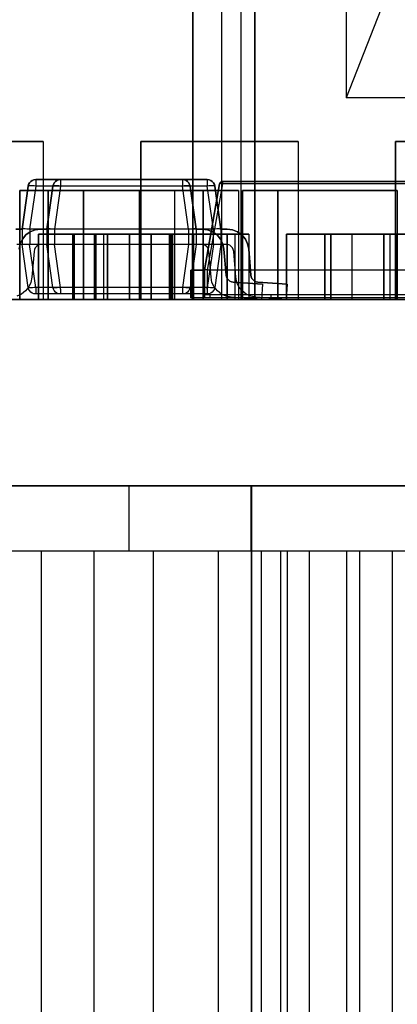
# Model space of a CAD drawing. Header units: inches. Extents: x 0 to 297, y -210 to 0.
# Tile 37 of 82: x 139.52 to 141.25, y -180.18 to -175.66. Entities that reach past the tile are written whole.
import ezdxf

# ---------------------------------------------------------------- set-up
doc = ezdxf.new("R2010")
doc.units = ezdxf.units.IN
doc.header["$MEASUREMENT"] = 0

msp = doc.modelspace()

# ---------------------------------------------------------------- linework, layer by layer
at = {"color": 18, "true_color": 0x000000}
for p, q in [((140.5972, -172.5401), (140.5972, -176.9401)), ((141.0172, -172.7401), (141.0172, -176.0151)), ((140.3122, -176.9401), (140.3122, -172.9401)), ((140.3122, -172.9401), (140.3122, -176.9401)), ((140.4437, -172.9401), (140.4437, -176.9401)), ((140.5327, -172.9401), (140.5327, -176.9401)), ((140.5972, -176.9401), (140.5972, -175.0301)), ((140.5972, -175.0301), (140.5972, -176.9401)), ((141.1922, -175.5651), (141.0172, -176.0151)), ((142.7172, -176.0151), (141.0172, -176.0151)), ((138.9005, -176.2151), (139.6245, -176.2151)), ((139.6245, -176.2151), (138.9005, -176.2151)), ((139.6245, -176.2151), (139.6245, -176.9401)), ((139.6245, -176.2151), (139.6245, -176.9401)), ((140.0721, -176.9401), (140.0721, -176.2151)), ((140.0721, -176.2151), (140.7961, -176.2151)), ((140.0721, -176.2151), (140.0721, -176.9401)), ((140.7961, -176.2151), (140.0721, -176.2151)), ((140.7961, -176.2151), (140.7961, -176.9401)), ((140.7961, -176.2151), (140.7961, -176.9401)), ((141.2436, -176.9401), (141.2436, -176.2151)), ((141.2436, -176.2151), (141.9676, -176.2151)), ((141.2436, -176.2151), (141.2436, -176.9401)), ((141.9676, -176.2151), (141.2436, -176.2151)), ((139.5544, -176.4201), (139.5569, -176.4121)), ((139.5569, -176.4121), (139.5544, -176.4201)), ((139.5569, -176.4121), (139.5609, -176.4051)), ((139.5609, -176.4051), (139.5569, -176.4121)), ((139.5609, -176.4051), (139.5664, -176.3986)), ((139.5664, -176.3986), (139.5609, -176.4051)), ((139.5664, -176.3986), (139.5734, -176.3941)), ((139.5734, -176.3941), (139.5664, -176.3986)), ((139.5734, -176.3941), (139.5809, -176.3911)), ((139.5809, -176.3911), (139.5734, -176.3941)), ((139.5809, -176.3911), (139.5894, -176.3901)), ((139.5894, -176.3901), (139.5809, -176.3911)), ((139.5894, -176.3901), (140.2644, -176.3901)), ((139.5894, -176.3901), (139.5894, -176.3911)), ((140.2644, -176.3901), (139.5894, -176.3901)), ((139.5894, -176.3911), (139.5894, -176.3941)), ((139.5894, -176.3941), (139.5894, -176.3986)), ((139.5894, -176.3986), (139.5894, -176.4051)), ((139.5894, -176.4051), (139.5894, -176.4121)), ((139.5894, -176.4121), (139.5894, -176.4201)), ((139.6682, -176.4201), (139.6707, -176.4121)), ((139.6707, -176.4121), (139.6682, -176.4201)), ((139.6707, -176.4121), (139.6747, -176.4051)), ((139.6747, -176.4051), (139.6707, -176.4121)), ((139.6747, -176.4051), (139.6802, -176.3986)), ((139.6802, -176.3986), (139.6747, -176.4051)), ((139.6802, -176.3986), (139.6872, -176.3941)), ((139.6872, -176.3941), (139.6802, -176.3986)), ((139.6872, -176.3941), (139.6947, -176.3911)), ((139.6947, -176.3911), (139.6872, -176.3941)), ((139.6947, -176.3911), (139.7032, -176.3901)), ((139.7032, -176.3901), (139.6947, -176.3911)), ((139.7032, -176.3901), (140.3782, -176.3901)), ((139.7032, -176.3901), (139.7032, -176.3911)), ((140.3782, -176.3901), (139.7032, -176.3901)), ((139.7032, -176.3911), (139.7032, -176.3941)), ((139.7032, -176.3941), (139.7032, -176.3986)), ((139.7032, -176.3986), (139.7032, -176.4051)), ((139.7032, -176.4051), (139.7032, -176.4121)), ((139.7032, -176.4121), (139.7032, -176.4201)), ((139.7507, -176.3901), (139.7497, -176.3901)), ((139.7497, -176.3901), (139.7497, -176.3901)), ((139.7497, -176.3901), (139.7497, -176.3901)), ((139.7512, -176.3901), (139.7507, -176.3901)), ((139.7522, -176.3901), (139.7512, -176.3901)), ((139.7512, -176.3901), (139.7512, -176.3901)), ((139.7522, -176.3901), (139.7522, -176.3901)), ((139.7532, -176.3901), (139.7522, -176.3901)), ((139.7532, -176.3901), (139.7532, -176.3901)), ((139.7542, -176.3901), (139.7532, -176.3901)), ((139.7557, -176.3901), (139.7542, -176.3901)), ((139.7932, -176.3901), (139.7547, -176.3901)), ((139.7572, -176.3901), (139.7557, -176.3901)), ((139.7592, -176.3901), (139.7572, -176.3901)), ((139.7607, -176.3901), (139.7592, -176.3901)), ((139.7622, -176.3901), (139.7607, -176.3901)), ((139.7642, -176.3901), (139.7622, -176.3901)), ((139.7642, -176.3901), (139.7622, -176.3901)), ((139.7932, -176.3901), (139.7622, -176.3901)), ((139.7662, -176.3901), (139.7642, -176.3901)), ((139.7687, -176.3901), (139.7662, -176.3901)), ((139.7722, -176.3901), (139.7687, -176.3901)), ((139.7687, -176.3901), (139.7687, -176.3901)), ((139.7752, -176.3901), (139.7722, -176.3901)), ((139.7772, -176.3901), (139.7752, -176.3901)), ((139.7792, -176.3901), (139.7772, -176.3901)), ((139.7807, -176.3901), (139.7792, -176.3901)), ((139.7827, -176.3901), (139.7807, -176.3901)), ((139.7892, -176.3901), (139.7827, -176.3901)), ((139.7902, -176.3901), (139.7892, -176.3901)), ((139.7907, -176.3901), (139.7902, -176.3901)), ((139.7917, -176.3901), (139.7907, -176.3901)), ((139.7932, -176.3901), (139.7917, -176.3901)), ((139.7932, -176.3901), (139.7932, -176.3901)), ((139.8057, -176.3901), (139.7932, -176.3901)), ((139.8137, -176.3901), (139.7967, -176.3901)), ((139.8057, -176.3901), (139.8057, -176.3901)), ((139.8157, -176.3901), (139.8137, -176.3901)), ((139.8247, -176.3901), (139.8137, -176.3901)), ((139.8137, -176.3901), (139.8137, -176.3901)), ((139.8172, -176.3901), (139.8157, -176.3901)), ((139.8182, -176.3901), (139.8172, -176.3901)), ((139.8187, -176.3901), (139.8182, -176.3901)), ((139.8197, -176.3901), (139.8187, -176.3901)), ((139.8202, -176.3901), (139.8197, -176.3901)), ((139.8202, -176.3901), (139.8202, -176.3901)), ((139.8212, -176.3901), (139.8202, -176.3901)), ((139.8212, -176.3901), (139.8212, -176.3901)), ((139.8317, -176.3901), (139.8247, -176.3901)), ((139.8392, -176.3901), (139.8247, -176.3901)), ((139.8247, -176.3901), (139.8247, -176.3901)), ((139.8307, -176.3901), (139.8307, -176.3901)), ((139.8312, -176.3901), (139.8307, -176.3901)), ((139.8332, -176.3901), (139.8312, -176.3901)), ((139.8352, -176.3901), (139.8332, -176.3901)), ((139.8387, -176.3901), (139.8332, -176.3901)), ((139.8377, -176.3901), (139.8352, -176.3901)), ((139.8377, -176.3901), (139.8362, -176.3901)), ((139.8402, -176.3901), (139.8377, -176.3901)), ((139.8432, -176.3901), (139.8402, -176.3901)), ((139.8717, -176.3901), (139.8407, -176.3901)), ((139.8447, -176.3901), (139.8432, -176.3901)), ((139.8472, -176.3901), (139.8447, -176.3901)), ((139.8507, -176.3901), (139.8472, -176.3901)), ((139.8472, -176.3901), (139.8472, -176.3901)), ((139.8537, -176.3901), (139.8507, -176.3901)), ((139.8557, -176.3901), (139.8537, -176.3901)), ((139.8577, -176.3901), (139.8557, -176.3901)), ((139.8592, -176.3901), (139.8577, -176.3901)), ((139.8607, -176.3901), (139.8592, -176.3901)), ((139.8672, -176.3901), (139.8607, -176.3901)), ((139.8682, -176.3901), (139.8672, -176.3901)), ((139.8692, -176.3901), (139.8682, -176.3901)), ((139.8702, -176.3901), (139.8692, -176.3901)), ((139.8707, -176.3901), (139.8702, -176.3901)), ((139.8707, -176.3901), (139.8707, -176.3901)), ((139.8717, -176.3901), (139.8707, -176.3901)), ((139.8717, -176.3901), (139.8717, -176.3901)), ((139.8837, -176.3901), (139.8717, -176.3901)), ((139.8837, -176.3901), (139.8837, -176.3901)), ((139.8877, -176.3901), (139.8837, -176.3901)), ((139.8877, -176.3901), (139.8877, -176.3901)), ((139.8997, -176.3901), (139.8877, -176.3901)), ((139.9092, -176.3901), (139.8897, -176.3901)), ((139.8997, -176.3901), (139.8997, -176.3901)), ((139.9002, -176.3901), (139.8997, -176.3901)), ((139.9002, -176.3901), (139.9002, -176.3901)), ((139.9002, -176.3901), (139.9002, -176.3901)), ((139.9002, -176.3901), (139.9002, -176.3901)), ((139.9092, -176.3901), (139.9092, -176.3901)), ((140.0584, -176.3901), (140.0584, -176.3901)), ((140.1204, -176.3901), (140.0584, -176.3901)), ((140.1219, -176.3901), (140.1204, -176.3901)), ((140.1204, -176.3901), (140.1204, -176.3901)), ((140.1224, -176.3901), (140.1204, -176.3901)), ((140.1259, -176.3901), (140.1224, -176.3901)), ((140.1554, -176.3901), (140.1224, -176.3901)), ((140.1224, -176.3901), (140.1224, -176.3901)), ((140.1294, -176.3901), (140.1259, -176.3901)), ((140.1329, -176.3901), (140.1294, -176.3901)), ((140.1394, -176.3901), (140.1329, -176.3901)), ((140.1329, -176.3901), (140.1329, -176.3901)), ((140.1454, -176.3901), (140.1394, -176.3901)), ((140.1394, -176.3901), (140.1394, -176.3901)), ((140.1494, -176.3901), (140.1454, -176.3901)), ((140.1554, -176.3901), (140.1494, -176.3901)), ((140.1649, -176.3901), (140.1554, -176.3901)), ((140.1554, -176.3901), (140.1554, -176.3901)), ((140.2044, -176.3901), (140.1559, -176.3901)), ((140.1674, -176.3901), (140.1649, -176.3901)), ((140.1689, -176.3901), (140.1674, -176.3901)), ((140.1699, -176.3901), (140.1674, -176.3901)), ((140.1699, -176.3901), (140.1689, -176.3901)), ((140.1709, -176.3901), (140.1699, -176.3901)), ((140.1699, -176.3901), (140.1699, -176.3901)), ((140.1709, -176.3901), (140.1709, -176.3901)), ((140.1764, -176.3901), (140.1709, -176.3901)), ((140.1709, -176.3901), (140.1709, -176.3901)), ((140.1989, -176.3901), (140.1764, -176.3901)), ((140.1764, -176.3901), (140.1764, -176.3901)), ((140.2044, -176.3901), (140.1989, -176.3901)), ((140.2089, -176.3901), (140.2044, -176.3901)), ((140.2129, -176.3901), (140.2059, -176.3901)), ((140.2134, -176.3901), (140.2089, -176.3901)), ((140.2089, -176.3901), (140.2089, -176.3901)), ((140.2164, -176.3901), (140.2134, -176.3901)), ((140.2174, -176.3901), (140.2164, -176.3901)), ((140.2179, -176.3901), (140.2174, -176.3901)), ((140.2179, -176.3901), (140.2179, -176.3901)), ((140.2179, -176.3901), (140.2179, -176.3901)), ((140.2179, -176.3901), (140.2179, -176.3901)), ((140.2644, -176.3901), (140.2729, -176.3911)), ((140.2644, -176.3901), (140.2644, -176.3911)), ((140.2729, -176.3911), (140.2644, -176.3901)), ((140.2644, -176.3911), (140.2644, -176.3941)), ((140.2644, -176.3941), (140.2644, -176.3986)), ((140.2644, -176.3986), (140.2644, -176.4051)), ((140.2644, -176.4051), (140.2644, -176.4121)), ((140.2644, -176.4121), (140.2644, -176.4201)), ((140.2729, -176.3911), (140.2804, -176.3941)), ((140.2804, -176.3941), (140.2729, -176.3911)), ((140.2804, -176.3941), (140.2874, -176.3986)), ((140.2874, -176.3986), (140.2804, -176.3941)), ((140.2874, -176.3986), (140.2929, -176.4051)), ((140.2929, -176.4051), (140.2874, -176.3986)), ((140.2929, -176.4051), (140.2969, -176.4121)), ((140.2969, -176.4121), (140.2929, -176.4051)), ((140.2969, -176.4121), (140.2994, -176.4201)), ((140.2994, -176.4201), (140.2969, -176.4121)), ((140.3656, -176.8051), (140.4351, -176.4096)), ((140.4351, -176.4096), (140.3656, -176.8056)), ((140.4476, -176.4096), (140.3781, -176.8056)), ((140.3782, -176.3901), (140.3867, -176.3911)), ((140.3867, -176.3911), (140.3782, -176.3901)), ((140.3782, -176.3901), (140.3782, -176.3911)), ((140.3782, -176.3911), (140.3782, -176.3941)), ((140.3782, -176.3941), (140.3782, -176.3986)), ((140.3782, -176.3986), (140.3782, -176.4051)), ((140.3782, -176.4051), (140.3782, -176.4121)), ((140.3782, -176.4121), (140.3782, -176.4201)), ((140.3867, -176.3911), (140.3942, -176.3941)), ((140.3942, -176.3941), (140.3867, -176.3911)), ((140.3942, -176.3941), (140.4012, -176.3986)), ((140.4012, -176.3986), (140.3942, -176.3941)), ((140.4012, -176.3986), (140.4067, -176.4051)), ((140.4067, -176.4051), (140.4012, -176.3986)), ((140.4067, -176.4051), (140.4107, -176.4121)), ((140.4107, -176.4121), (140.4067, -176.4051)), ((140.4107, -176.4121), (140.4132, -176.4201)), ((140.4132, -176.4201), (140.4107, -176.4121)), ((140.4361, -176.4066), (140.4351, -176.4096)), ((140.4351, -176.4096), (140.4356, -176.4091)), ((140.4356, -176.4091), (140.4351, -176.4096)), ((140.4356, -176.4091), (140.4361, -176.4066)), ((140.4366, -176.4086), (140.4356, -176.4091)), ((140.4361, -176.4066), (140.4376, -176.4041)), ((140.4376, -176.4041), (140.4361, -176.4066)), ((140.4381, -176.4086), (140.4366, -176.4086)), ((140.4376, -176.4041), (140.4396, -176.4021)), ((140.4396, -176.4021), (140.4376, -176.4041)), ((140.4401, -176.4086), (140.4381, -176.4086)), ((140.4396, -176.4021), (140.4421, -176.4006)), ((140.4421, -176.4006), (140.4396, -176.4021)), ((140.4426, -176.4086), (140.4401, -176.4086)), ((140.4421, -176.4006), (140.4446, -176.3996)), ((140.4446, -176.3996), (140.4421, -176.4006)), ((140.4451, -176.4091), (140.4426, -176.4086)), ((140.4476, -176.3991), (140.4446, -176.3996)), ((140.4446, -176.3996), (140.4476, -176.3996)), ((140.4476, -176.4096), (140.4451, -176.4091)), ((140.4476, -176.3996), (140.4476, -176.3991)), ((140.4476, -176.3991), (143.2296, -176.3991)), ((143.2296, -176.3991), (140.4476, -176.3991)), ((140.4476, -176.3991), (140.4476, -176.3996)), ((140.4476, -176.3996), (140.4476, -176.4006)), ((140.4476, -176.4006), (140.4476, -176.4021)), ((140.4476, -176.4021), (140.4476, -176.4041)), ((140.4476, -176.4041), (140.4476, -176.4066)), ((140.4476, -176.4096), (140.4476, -176.4066)), ((143.2296, -176.4096), (140.4476, -176.4096)), ((139.5162, -176.4401), (140.0652, -176.4401)), ((139.5162, -176.9401), (139.5162, -176.4401)), ((139.5162, -176.4401), (139.5162, -176.9401)), ((140.0652, -176.4401), (139.5162, -176.4401)), ((139.5269, -176.6176), (139.5544, -176.4201)), ((139.5544, -176.4201), (139.5269, -176.6176)), ((139.5554, -176.4191), (139.5544, -176.4201)), ((139.5584, -176.4186), (139.5554, -176.4191)), ((139.5624, -176.4181), (139.5584, -176.4186)), ((139.5894, -176.4201), (139.5614, -176.6176)), ((139.5679, -176.4181), (139.5624, -176.4181)), ((139.5744, -176.4186), (139.5679, -176.4181)), ((139.5819, -176.4191), (139.5744, -176.4186)), ((139.5894, -176.4201), (139.5819, -176.4191)), ((140.2644, -176.4201), (139.5894, -176.4201)), ((139.6407, -176.6176), (139.6682, -176.4201)), ((139.6682, -176.4201), (139.6407, -176.6176)), ((139.6473, -176.4401), (139.8088, -176.4401)), ((139.6473, -176.9401), (139.6473, -176.4401)), ((139.8088, -176.4401), (139.6473, -176.4401)), ((139.6473, -176.4401), (139.6473, -176.9401)), ((139.6692, -176.4191), (139.6682, -176.4201)), ((139.6722, -176.4186), (139.6692, -176.4191)), ((139.6762, -176.4181), (139.6722, -176.4186)), ((139.7032, -176.4201), (139.6752, -176.6176)), ((139.6817, -176.4181), (139.6762, -176.4181)), ((139.6882, -176.4186), (139.6817, -176.4181)), ((139.6957, -176.4191), (139.6882, -176.4186)), ((139.7032, -176.4201), (139.6957, -176.4191)), ((140.3782, -176.4201), (139.7032, -176.4201)), ((139.8088, -176.4401), (139.8088, -176.9401)), ((139.8088, -176.4401), (139.8088, -176.9401)), ((139.8098, -176.4401), (140.3588, -176.4401)), ((139.8098, -176.9401), (139.8098, -176.4401)), ((140.3588, -176.4401), (139.8098, -176.4401)), ((139.8098, -176.4401), (139.8098, -176.9401)), ((140.0652, -176.4401), (140.0652, -176.9401)), ((140.0652, -176.4401), (140.0652, -176.9401)), ((140.0662, -176.4401), (140.2277, -176.4401)), ((140.0662, -176.9401), (140.0662, -176.4401)), ((140.0662, -176.4401), (140.0662, -176.9401)), ((140.2277, -176.4401), (140.0662, -176.4401)), ((140.2277, -176.4401), (140.2277, -176.9401)), ((140.2277, -176.4401), (140.2277, -176.9401)), ((140.2719, -176.4191), (140.2644, -176.4201)), ((140.2924, -176.6176), (140.2644, -176.4201)), ((140.2794, -176.4186), (140.2719, -176.4191)), ((140.2859, -176.4181), (140.2794, -176.4186)), ((140.2914, -176.4181), (140.2859, -176.4181)), ((140.2954, -176.4186), (140.2914, -176.4181)), ((140.2984, -176.4191), (140.2954, -176.4186)), ((140.2994, -176.4201), (140.2984, -176.4191)), ((140.2994, -176.4201), (140.3269, -176.6176)), ((140.3269, -176.6176), (140.2994, -176.4201)), ((140.3588, -176.4401), (140.3588, -176.9401)), ((140.3588, -176.4401), (140.3588, -176.9401)), ((140.3598, -176.4401), (140.5213, -176.4401)), ((140.3598, -176.9401), (140.3598, -176.4401)), ((140.5213, -176.4401), (140.3598, -176.4401)), ((140.3598, -176.4401), (140.3598, -176.9401)), ((140.3857, -176.4191), (140.3782, -176.4201)), ((140.4062, -176.6176), (140.3782, -176.4201)), ((140.3932, -176.4186), (140.3857, -176.4191)), ((140.3997, -176.4181), (140.3932, -176.4186)), ((140.4052, -176.4181), (140.3997, -176.4181)), ((140.4092, -176.4186), (140.4052, -176.4181)), ((140.4122, -176.4191), (140.4092, -176.4186)), ((140.4132, -176.4201), (140.4122, -176.4191)), ((140.4132, -176.4201), (140.4402, -176.6171)), ((140.4407, -176.6176), (140.4132, -176.4201)), ((140.5213, -176.4401), (140.5213, -176.9401)), ((140.5213, -176.4401), (140.5213, -176.9401)), ((140.5399, -176.4401), (140.7014, -176.4401)), ((140.5399, -176.9401), (140.5399, -176.4401)), ((140.5399, -176.4401), (140.5399, -176.9401)), ((140.7014, -176.4401), (140.5399, -176.4401)), ((140.7014, -176.4401), (140.7014, -176.9401)), ((140.7014, -176.4401), (140.7014, -176.9401)), ((140.7024, -176.4401), (141.2514, -176.4401)), ((140.7024, -176.9401), (140.7024, -176.4401)), ((140.7024, -176.4401), (140.7024, -176.9401)), ((141.2514, -176.4401), (140.7024, -176.4401)), ((141.2514, -176.4401), (141.2514, -176.9401)), ((141.2514, -176.4401), (141.2514, -176.9401)), ((139.4984, -176.6176), (139.5269, -176.6176)), ((139.5269, -176.6176), (139.4984, -176.6176)), ((139.5279, -176.6171), (139.5269, -176.6176)), ((139.5269, -176.6176), (139.5269, -176.6876)), ((139.5269, -176.6176), (139.5269, -176.6176)), ((139.5309, -176.6166), (139.5279, -176.6171)), ((139.5354, -176.6166), (139.5309, -176.6166)), ((139.5414, -176.6166), (139.5354, -176.6166)), ((139.5484, -176.6171), (139.5414, -176.6166)), ((139.5442, -176.6441), (139.5647, -176.6296)), ((139.5647, -176.6296), (139.5442, -176.6441)), ((139.5549, -176.6171), (139.5484, -176.6171)), ((139.5614, -176.6176), (139.5549, -176.6171)), ((139.5619, -176.6176), (139.5614, -176.6176)), ((140.2919, -176.6176), (139.5619, -176.6176)), ((139.5619, -176.6176), (139.5619, -176.6876)), ((139.5647, -176.6296), (139.5877, -176.6206)), ((139.5877, -176.6206), (139.5647, -176.6296)), ((139.5877, -176.6206), (139.6122, -176.6176)), ((139.6122, -176.6176), (139.5877, -176.6206)), ((139.6016, -176.9401), (139.6016, -176.6401)), ((139.6016, -176.6401), (139.9006, -176.6401)), ((139.6016, -176.6401), (139.6016, -176.9401)), ((139.9006, -176.6401), (139.6016, -176.6401)), ((139.6122, -176.6176), (139.6407, -176.6176)), ((139.6407, -176.6176), (139.6122, -176.6176)), ((139.6417, -176.6171), (139.6407, -176.6176)), ((139.6407, -176.6176), (139.6407, -176.6876)), ((139.6407, -176.6176), (139.6407, -176.6176)), ((139.6447, -176.6166), (139.6417, -176.6171)), ((139.6492, -176.6166), (139.6447, -176.6166)), ((139.6552, -176.6166), (139.6492, -176.6166)), ((139.6622, -176.6171), (139.6552, -176.6166)), ((139.6687, -176.6171), (139.6622, -176.6171)), ((139.6752, -176.6176), (139.6687, -176.6171)), ((139.6757, -176.6176), (139.6752, -176.6176)), ((140.4057, -176.6176), (139.6757, -176.6176)), ((139.6757, -176.6176), (139.6757, -176.6876)), ((139.7598, -176.6401), (139.8588, -176.6401)), ((139.7598, -176.9401), (139.7598, -176.6401)), ((139.8588, -176.6401), (139.7598, -176.6401)), ((139.7598, -176.6401), (139.7598, -176.9401)), ((139.7598, -176.6401), (139.8588, -176.6401)), ((139.7598, -176.9401), (139.7598, -176.6401)), ((139.8588, -176.6401), (139.7598, -176.6401)), ((139.7598, -176.6401), (139.7598, -176.9401)), ((139.7662, -176.6401), (139.8652, -176.6401)), ((139.7662, -176.9401), (139.7662, -176.6401)), ((139.8652, -176.6401), (139.7662, -176.6401)), ((139.7662, -176.6401), (139.7662, -176.9401)), ((139.7662, -176.6401), (139.8652, -176.6401)), ((139.7662, -176.9401), (139.7662, -176.6401)), ((139.7662, -176.6401), (139.7662, -176.9401)), ((139.8652, -176.6401), (139.7662, -176.6401)), ((139.7662, -176.6401), (139.8652, -176.6401)), ((139.7662, -176.9401), (139.7662, -176.6401)), ((139.7662, -176.6401), (139.7662, -176.9401)), ((139.8652, -176.6401), (139.7662, -176.6401)), ((139.8588, -176.6401), (139.8588, -176.9401)), ((139.8588, -176.6401), (139.8588, -176.9401)), ((139.8588, -176.6401), (139.8588, -176.9401)), ((139.8588, -176.6401), (139.8588, -176.9401)), ((139.8598, -176.6401), (140.2088, -176.6401)), ((139.8598, -176.9401), (139.8598, -176.6401)), ((140.2088, -176.6401), (139.8598, -176.6401)), ((139.8598, -176.6401), (139.8598, -176.9401)), ((139.8598, -176.6401), (140.2088, -176.6401)), ((139.8598, -176.9401), (139.8598, -176.6401)), ((140.2088, -176.6401), (139.8598, -176.6401)), ((139.8598, -176.6401), (139.8598, -176.9401)), ((139.8652, -176.6401), (139.8652, -176.9401)), ((139.8652, -176.6401), (139.8652, -176.9401)), ((139.8652, -176.6401), (139.8652, -176.9401)), ((139.8652, -176.6401), (139.8652, -176.9401)), ((139.8652, -176.6401), (139.8652, -176.9401)), ((139.8652, -176.6401), (139.8652, -176.9401)), ((139.8662, -176.6401), (140.2152, -176.6401)), ((139.8662, -176.9401), (139.8662, -176.6401)), ((140.2152, -176.6401), (139.8662, -176.6401)), ((139.8662, -176.6401), (139.8662, -176.9401)), ((139.8662, -176.6401), (140.2152, -176.6401)), ((139.8662, -176.9401), (139.8662, -176.6401)), ((139.8662, -176.6401), (139.8662, -176.9401)), ((140.2152, -176.6401), (139.8662, -176.6401)), ((139.8662, -176.6401), (140.2152, -176.6401)), ((139.8662, -176.9401), (139.8662, -176.6401)), ((139.8662, -176.6401), (139.8662, -176.9401)), ((140.2152, -176.6401), (139.8662, -176.6401)), ((139.9006, -176.6401), (139.9006, -176.9401)), ((139.9006, -176.6401), (139.9006, -176.9401)), ((139.9197, -176.9401), (139.9197, -176.6401)), ((139.9197, -176.6401), (140.2187, -176.6401)), ((139.9197, -176.6401), (139.9197, -176.9401)), ((140.2187, -176.6401), (139.9197, -176.6401)), ((140.0202, -176.6401), (140.1192, -176.6401)), ((140.0202, -176.9401), (140.0202, -176.6401)), ((140.1192, -176.6401), (140.0202, -176.6401)), ((140.0202, -176.6401), (140.0202, -176.9401)), ((140.1192, -176.6401), (140.1192, -176.9401)), ((140.1192, -176.6401), (140.1192, -176.9401)), ((140.1202, -176.6401), (140.4692, -176.6401)), ((140.1202, -176.9401), (140.1202, -176.6401)), ((140.4692, -176.6401), (140.1202, -176.6401)), ((140.1202, -176.6401), (140.1202, -176.9401)), ((140.2052, -176.9401), (140.2052, -176.6401)), ((140.2052, -176.6401), (140.5042, -176.6401)), ((140.2052, -176.6401), (140.2052, -176.9401)), ((140.5042, -176.6401), (140.2052, -176.6401)), ((140.2088, -176.6401), (140.2088, -176.9401)), ((140.2088, -176.6401), (140.2088, -176.9401)), ((140.2088, -176.6401), (140.2088, -176.9401)), ((140.2088, -176.6401), (140.2088, -176.9401)), ((140.2098, -176.6401), (140.3088, -176.6401)), ((140.2098, -176.9401), (140.2098, -176.6401)), ((140.3088, -176.6401), (140.2098, -176.6401)), ((140.2098, -176.6401), (140.2098, -176.9401)), ((140.2098, -176.6401), (140.3088, -176.6401)), ((140.2098, -176.9401), (140.2098, -176.6401)), ((140.3088, -176.6401), (140.2098, -176.6401)), ((140.2098, -176.6401), (140.2098, -176.9401)), ((140.2152, -176.6401), (140.2152, -176.9401)), ((140.2152, -176.6401), (140.2152, -176.9401)), ((140.2152, -176.6401), (140.2152, -176.9401)), ((140.2152, -176.6401), (140.2152, -176.9401)), ((140.2152, -176.6401), (140.2152, -176.9401)), ((140.2152, -176.6401), (140.2152, -176.9401)), ((140.2162, -176.6401), (140.3152, -176.6401)), ((140.2162, -176.9401), (140.2162, -176.6401)), ((140.3152, -176.6401), (140.2162, -176.6401)), ((140.2162, -176.6401), (140.2162, -176.9401)), ((140.2162, -176.6401), (140.3152, -176.6401)), ((140.2162, -176.9401), (140.2162, -176.6401)), ((140.2162, -176.6401), (140.2162, -176.9401)), ((140.3152, -176.6401), (140.2162, -176.6401)), ((140.2162, -176.6401), (140.3152, -176.6401)), ((140.2162, -176.9401), (140.2162, -176.6401)), ((140.2162, -176.6401), (140.2162, -176.9401)), ((140.3152, -176.6401), (140.2162, -176.6401)), ((140.2187, -176.6401), (140.2187, -176.9401)), ((140.2187, -176.6401), (140.2187, -176.9401)), ((140.2924, -176.6176), (140.2919, -176.6176)), ((140.2919, -176.6176), (140.2919, -176.6876)), ((140.2989, -176.6171), (140.2924, -176.6176)), ((140.3054, -176.6171), (140.2989, -176.6171)), ((140.3124, -176.6166), (140.3054, -176.6171)), ((140.3088, -176.6401), (140.3088, -176.9401)), ((140.3088, -176.6401), (140.3088, -176.9401)), ((140.3088, -176.6401), (140.3088, -176.9401)), ((140.3088, -176.6401), (140.3088, -176.9401)), ((140.3184, -176.6166), (140.3124, -176.6166)), ((140.3152, -176.6401), (140.3152, -176.9401)), ((140.3152, -176.6401), (140.3152, -176.9401)), ((140.3152, -176.6401), (140.3152, -176.9401)), ((140.3152, -176.6401), (140.3152, -176.9401)), ((140.3152, -176.6401), (140.3152, -176.9401)), ((140.3152, -176.6401), (140.3152, -176.9401)), ((140.3229, -176.6166), (140.3184, -176.6166)), ((140.3259, -176.6171), (140.3229, -176.6166)), ((140.3269, -176.6176), (140.3259, -176.6171)), ((140.3269, -176.6176), (140.3554, -176.6176)), ((140.3269, -176.6176), (140.3269, -176.6876)), ((140.3269, -176.6176), (140.3269, -176.6176)), ((140.3554, -176.6176), (140.3269, -176.6176)), ((140.3554, -176.6176), (140.3799, -176.6206)), ((140.3799, -176.6206), (140.3554, -176.6176)), ((140.3799, -176.6206), (140.4029, -176.6296)), ((140.4029, -176.6296), (140.3799, -176.6206)), ((140.4029, -176.6296), (140.4234, -176.6441)), ((140.4234, -176.6441), (140.4029, -176.6296)), ((140.4062, -176.6176), (140.4057, -176.6176)), ((140.4057, -176.6176), (140.4057, -176.6876)), ((140.4142, -176.6171), (140.4062, -176.6176)), ((140.4217, -176.6166), (140.4142, -176.6171)), ((140.4287, -176.6166), (140.4217, -176.6166)), ((140.4342, -176.6166), (140.4287, -176.6166)), ((140.4382, -176.6171), (140.4342, -176.6166)), ((140.4402, -176.6171), (140.4382, -176.6171)), ((140.4402, -176.6171), (140.4407, -176.6176)), ((140.4407, -176.6176), (140.4402, -176.6171)), ((140.4407, -176.6176), (140.4692, -176.6176)), ((140.4407, -176.6176), (140.4407, -176.6876)), ((140.4407, -176.6176), (140.4407, -176.6176)), ((140.4692, -176.6176), (140.4407, -176.6176)), ((140.4692, -176.6176), (140.4937, -176.6206)), ((140.4937, -176.6206), (140.4692, -176.6176)), ((140.4692, -176.6401), (140.4692, -176.9401)), ((140.4692, -176.6401), (140.4692, -176.9401)), ((140.4702, -176.6401), (140.5692, -176.6401)), ((140.4702, -176.9401), (140.4702, -176.6401)), ((140.5692, -176.6401), (140.4702, -176.6401)), ((140.4702, -176.6401), (140.4702, -176.9401)), ((140.4937, -176.6206), (140.5167, -176.6296)), ((140.5167, -176.6296), (140.4937, -176.6206)), ((140.5042, -176.6401), (140.5042, -176.9401)), ((140.5042, -176.6401), (140.5042, -176.9401)), ((140.5167, -176.6296), (140.5372, -176.6441)), ((140.5372, -176.6441), (140.5167, -176.6296)), ((140.5692, -176.6401), (140.5692, -176.9401)), ((140.5692, -176.6401), (140.5692, -176.9401)), ((140.7431, -176.9401), (140.7431, -176.6401)), ((140.7431, -176.6401), (141.0421, -176.6401)), ((140.7431, -176.6401), (140.7431, -176.9401)), ((141.0421, -176.6401), (140.7431, -176.6401)), ((140.9183, -176.9401), (140.9183, -176.6401)), ((140.9183, -176.6401), (141.2173, -176.6401)), ((140.9183, -176.6401), (140.9183, -176.9401)), ((141.2173, -176.6401), (140.9183, -176.6401)), ((140.9463, -176.9401), (140.9463, -176.6401)), ((140.9463, -176.6401), (141.2453, -176.6401)), ((140.9463, -176.6401), (140.9463, -176.9401)), ((141.2453, -176.6401), (140.9463, -176.6401)), ((141.0421, -176.6401), (141.0421, -176.9401)), ((141.0421, -176.6401), (141.0421, -176.9401)), ((141.1896, -176.6401), (141.2886, -176.6401)), ((141.1896, -176.9401), (141.1896, -176.6401)), ((141.2886, -176.6401), (141.1896, -176.6401)), ((141.1896, -176.6401), (141.1896, -176.9401)), ((141.2173, -176.6401), (141.2173, -176.9401)), ((141.2173, -176.6401), (141.2173, -176.9401)), ((141.2453, -176.6401), (141.2453, -176.9401)), ((141.2453, -176.6401), (141.2453, -176.9401)), ((139.5127, -176.7096), (139.5177, -176.6851)), ((139.5177, -176.6851), (139.5127, -176.7096)), ((139.5177, -176.6851), (139.5282, -176.6631)), ((139.5282, -176.6631), (139.5177, -176.6851)), ((139.5282, -176.6631), (139.5442, -176.6441)), ((139.5442, -176.6441), (139.5282, -176.6631)), ((140.4234, -176.6441), (140.4394, -176.6631)), ((140.4394, -176.6631), (140.4234, -176.6441)), ((140.4394, -176.6631), (140.4499, -176.6851)), ((140.4499, -176.6851), (140.4394, -176.6631)), ((140.4499, -176.6851), (140.4549, -176.7096)), ((140.4549, -176.7096), (140.4499, -176.6851)), ((140.5372, -176.6441), (140.5532, -176.6631)), ((140.5532, -176.6631), (140.5372, -176.6441)), ((140.5532, -176.6631), (140.5637, -176.6851)), ((140.5637, -176.6851), (140.5532, -176.6631)), ((140.5637, -176.6851), (140.5687, -176.7096)), ((140.5687, -176.7096), (140.5637, -176.6851)), ((139.5269, -176.6876), (139.5029, -176.6876)), ((139.5269, -176.6876), (139.5029, -176.6876)), ((139.5544, -176.8851), (139.5269, -176.6876)), ((139.5269, -176.6876), (139.5269, -176.6876)), ((139.5544, -176.8851), (139.5269, -176.6876)), ((139.5279, -176.6881), (139.5269, -176.6876)), ((139.5309, -176.6886), (139.5279, -176.6881)), ((139.5354, -176.6886), (139.5309, -176.6886)), ((139.5414, -176.6886), (139.5354, -176.6886)), ((139.5484, -176.6881), (139.5414, -176.6886)), ((139.5549, -176.6881), (139.5484, -176.6881)), ((139.5614, -176.6876), (139.5549, -176.6881)), ((139.5619, -176.6876), (139.5614, -176.6876)), ((139.5894, -176.8851), (139.5614, -176.6876)), ((140.2919, -176.6876), (139.5619, -176.6876)), ((139.5817, -176.7196), (139.5722, -176.8386)), ((139.5817, -176.7196), (139.5722, -176.8386)), ((139.5837, -176.7111), (139.5817, -176.7196)), ((139.5837, -176.7111), (139.5817, -176.7196)), ((139.5872, -176.7036), (139.5837, -176.7111)), ((139.5872, -176.7036), (139.5837, -176.7111)), ((139.5932, -176.6971), (139.5872, -176.7036)), ((139.5932, -176.6971), (139.5872, -176.7036)), ((139.6002, -176.6916), (139.5932, -176.6971)), ((139.6002, -176.6916), (139.5932, -176.6971)), ((139.6082, -176.6886), (139.6002, -176.6916)), ((139.6082, -176.6886), (139.6002, -176.6916)), ((139.6167, -176.6876), (139.6082, -176.6886)), ((139.6167, -176.6876), (139.6082, -176.6886)), ((139.6407, -176.6876), (139.6167, -176.6876)), ((139.6407, -176.6876), (139.6167, -176.6876)), ((139.6682, -176.8851), (139.6407, -176.6876)), ((139.6417, -176.6881), (139.6407, -176.6876)), ((139.6407, -176.6876), (139.6407, -176.6876)), ((139.6682, -176.8851), (139.6407, -176.6876)), ((139.6447, -176.6886), (139.6417, -176.6881)), ((139.6492, -176.6886), (139.6447, -176.6886)), ((139.6552, -176.6886), (139.6492, -176.6886)), ((139.6622, -176.6881), (139.6552, -176.6886)), ((139.6687, -176.6881), (139.6622, -176.6881)), ((139.6752, -176.6876), (139.6687, -176.6881)), ((139.6757, -176.6876), (139.6752, -176.6876)), ((139.7032, -176.8851), (139.6752, -176.6876)), ((140.4057, -176.6876), (139.6757, -176.6876)), ((140.2924, -176.6876), (140.2644, -176.8851)), ((140.2924, -176.6876), (140.2919, -176.6876)), ((140.3004, -176.6881), (140.2924, -176.6876)), ((140.3269, -176.6876), (140.2994, -176.8851)), ((140.3264, -176.6881), (140.2994, -176.8851)), ((140.3079, -176.6886), (140.3004, -176.6881)), ((140.3149, -176.6886), (140.3079, -176.6886)), ((140.3204, -176.6886), (140.3149, -176.6886)), ((140.3244, -176.6881), (140.3204, -176.6886)), ((140.3264, -176.6881), (140.3244, -176.6881)), ((140.3269, -176.6876), (140.3264, -176.6881)), ((140.3269, -176.6876), (140.3264, -176.6881)), ((140.3509, -176.6876), (140.3269, -176.6876)), ((140.3269, -176.6876), (140.3269, -176.6876)), ((140.3509, -176.6876), (140.3269, -176.6876)), ((140.3594, -176.6886), (140.3509, -176.6876)), ((140.3594, -176.6886), (140.3509, -176.6876)), ((140.3674, -176.6916), (140.3594, -176.6886)), ((140.3674, -176.6916), (140.3594, -176.6886)), ((140.3744, -176.6971), (140.3674, -176.6916)), ((140.3744, -176.6971), (140.3674, -176.6916)), ((140.3804, -176.7036), (140.3744, -176.6971)), ((140.3804, -176.7036), (140.3744, -176.6971)), ((140.4062, -176.6876), (140.3782, -176.8851)), ((140.3839, -176.7111), (140.3804, -176.7036)), ((140.3839, -176.7111), (140.3804, -176.7036)), ((140.3859, -176.7196), (140.3839, -176.7111)), ((140.3859, -176.7196), (140.3839, -176.7111)), ((140.3954, -176.8386), (140.3859, -176.7196)), ((140.3954, -176.8386), (140.3859, -176.7196)), ((140.4062, -176.6876), (140.4057, -176.6876)), ((140.4142, -176.6881), (140.4062, -176.6876)), ((140.4407, -176.6876), (140.4132, -176.8851)), ((140.4402, -176.6881), (140.4132, -176.8851)), ((140.4217, -176.6886), (140.4142, -176.6881)), ((140.4287, -176.6886), (140.4217, -176.6886)), ((140.4342, -176.6886), (140.4287, -176.6886)), ((140.4382, -176.6881), (140.4342, -176.6886)), ((140.4402, -176.6881), (140.4382, -176.6881)), ((140.4407, -176.6876), (140.4402, -176.6881)), ((140.4407, -176.6876), (140.4402, -176.6881)), ((140.4647, -176.6876), (140.4407, -176.6876)), ((140.4407, -176.6876), (140.4407, -176.6876)), ((140.4647, -176.6876), (140.4407, -176.6876)), ((140.4549, -176.7096), (140.4649, -176.8286)), ((140.4649, -176.8286), (140.4549, -176.7096)), ((140.4732, -176.6886), (140.4647, -176.6876)), ((140.4732, -176.6886), (140.4647, -176.6876)), ((140.4812, -176.6916), (140.4732, -176.6886)), ((140.4812, -176.6916), (140.4732, -176.6886)), ((140.4882, -176.6971), (140.4812, -176.6916)), ((140.4882, -176.6971), (140.4812, -176.6916)), ((140.4942, -176.7036), (140.4882, -176.6971)), ((140.4942, -176.7036), (140.4882, -176.6971)), ((140.4977, -176.7111), (140.4942, -176.7036)), ((140.4977, -176.7111), (140.4942, -176.7036)), ((140.4997, -176.7196), (140.4977, -176.7111)), ((140.4997, -176.7196), (140.4977, -176.7111)), ((140.5092, -176.8386), (140.4997, -176.7196)), ((140.5092, -176.8386), (140.4997, -176.7196)), ((140.5687, -176.7096), (140.5787, -176.8286)), ((140.5787, -176.8286), (140.5687, -176.7096)), ((140.3021, -176.9326), (140.3021, -176.8056)), ((140.3021, -176.8056), (140.3656, -176.8056)), ((140.3656, -176.8056), (140.3021, -176.8056)), ((140.3021, -176.8056), (140.3021, -176.9326)), ((140.3656, -176.8056), (140.3656, -176.8051)), ((140.3671, -176.8051), (140.3656, -176.8051)), ((140.3656, -176.8051), (140.3656, -176.8056)), ((140.3656, -176.8056), (140.3656, -176.8056)), ((140.3656, -176.8056), (140.3656, -176.9196)), ((140.3686, -176.8051), (140.3671, -176.8051)), ((140.3706, -176.8051), (140.3686, -176.8051)), ((140.3726, -176.8051), (140.3706, -176.8051)), ((140.3756, -176.8051), (140.3726, -176.8051)), ((140.3781, -176.8056), (140.3756, -176.8051)), ((140.3781, -176.8056), (140.3781, -176.8056)), ((142.1306, -176.8056), (140.3781, -176.8056)), ((140.3781, -176.8056), (140.3781, -176.9196)), ((139.5677, -176.8621), (139.5577, -176.8831)), ((139.5677, -176.8621), (139.5577, -176.8831)), ((139.5722, -176.8386), (139.5677, -176.8621)), ((139.5722, -176.8386), (139.5677, -176.8621)), ((140.3999, -176.8621), (140.3954, -176.8386)), ((140.3999, -176.8621), (140.3954, -176.8386)), ((140.4099, -176.8831), (140.3999, -176.8621)), ((140.4099, -176.8831), (140.3999, -176.8621)), ((140.4649, -176.8286), (140.4664, -176.8371)), ((140.4664, -176.8371), (140.4649, -176.8286)), ((140.4664, -176.8371), (140.4699, -176.8446)), ((140.4699, -176.8446), (140.4664, -176.8371)), ((140.4699, -176.8446), (140.4754, -176.8506)), ((140.4754, -176.8506), (140.4699, -176.8446)), ((140.4754, -176.8506), (140.4819, -176.8561)), ((140.4819, -176.8561), (140.4754, -176.8506)), ((140.4819, -176.8561), (140.4894, -176.8591)), ((140.4894, -176.8591), (140.4819, -176.8561)), ((140.4894, -176.8591), (140.4974, -176.8611)), ((140.4974, -176.8611), (140.4894, -176.8591)), ((140.4974, -176.8611), (140.6319, -176.8701)), ((140.6319, -176.8701), (140.4974, -176.8611)), ((140.5137, -176.8621), (140.5092, -176.8386)), ((140.5137, -176.8621), (140.5092, -176.8386)), ((140.5237, -176.8831), (140.5137, -176.8621)), ((140.5237, -176.8831), (140.5137, -176.8621)), ((140.5787, -176.8286), (140.5802, -176.8371)), ((140.5802, -176.8371), (140.5787, -176.8286)), ((140.5802, -176.8371), (140.5837, -176.8446)), ((140.5837, -176.8446), (140.5802, -176.8371)), ((140.5837, -176.8446), (140.5892, -176.8506)), ((140.5892, -176.8506), (140.5837, -176.8446)), ((140.5892, -176.8506), (140.5957, -176.8561)), ((140.5957, -176.8561), (140.5892, -176.8506)), ((140.5957, -176.8561), (140.6032, -176.8591)), ((140.6032, -176.8591), (140.5957, -176.8561)), ((140.6032, -176.8591), (140.6112, -176.8611)), ((140.6112, -176.8611), (140.6032, -176.8591)), ((140.6112, -176.8611), (140.7457, -176.8701)), ((140.7457, -176.8701), (140.6112, -176.8611)), ((139.5427, -176.9016), (139.5242, -176.9161)), ((139.5427, -176.9016), (139.5242, -176.9161)), ((139.5577, -176.8831), (139.5427, -176.9016)), ((139.5577, -176.8831), (139.5427, -176.9016)), ((139.5569, -176.8931), (139.5544, -176.8851)), ((139.5554, -176.8861), (139.5544, -176.8851)), ((139.5569, -176.8931), (139.5544, -176.8851)), ((139.5584, -176.8866), (139.5554, -176.8861)), ((139.5609, -176.9001), (139.5569, -176.8931)), ((139.5609, -176.9001), (139.5569, -176.8931)), ((139.5624, -176.8871), (139.5584, -176.8866)), ((139.5664, -176.9066), (139.5609, -176.9001)), ((139.5664, -176.9066), (139.5609, -176.9001)), ((139.5679, -176.8871), (139.5624, -176.8871)), ((139.5734, -176.9111), (139.5664, -176.9066)), ((139.5734, -176.9111), (139.5664, -176.9066)), ((139.5744, -176.8866), (139.5679, -176.8871)), ((139.5809, -176.9141), (139.5734, -176.9111)), ((139.5809, -176.9141), (139.5734, -176.9111)), ((139.5819, -176.8861), (139.5744, -176.8866)), ((139.5894, -176.8851), (139.5819, -176.8861)), ((139.5894, -176.8851), (139.5894, -176.8931)), ((140.2644, -176.8851), (139.5894, -176.8851)), ((139.5894, -176.8931), (139.5894, -176.9001)), ((139.5894, -176.9001), (139.5894, -176.9066)), ((139.5894, -176.9066), (139.5894, -176.9111)), ((139.5894, -176.9111), (139.5894, -176.9141)), ((139.6707, -176.8931), (139.6682, -176.8851)), ((139.6692, -176.8861), (139.6682, -176.8851)), ((139.6707, -176.8931), (139.6682, -176.8851)), ((139.6722, -176.8866), (139.6692, -176.8861)), ((139.6747, -176.9001), (139.6707, -176.8931)), ((139.6747, -176.9001), (139.6707, -176.8931)), ((139.6762, -176.8871), (139.6722, -176.8866)), ((139.6802, -176.9066), (139.6747, -176.9001)), ((139.6802, -176.9066), (139.6747, -176.9001)), ((139.6817, -176.8871), (139.6762, -176.8871)), ((139.6872, -176.9111), (139.6802, -176.9066)), ((139.6872, -176.9111), (139.6802, -176.9066)), ((139.6882, -176.8866), (139.6817, -176.8871)), ((139.6947, -176.9141), (139.6872, -176.9111)), ((139.6947, -176.9141), (139.6872, -176.9111)), ((139.6957, -176.8861), (139.6882, -176.8866)), ((139.7032, -176.8851), (139.6957, -176.8861)), ((139.7032, -176.8931), (139.7032, -176.8851)), ((140.3782, -176.8851), (139.7032, -176.8851)), ((139.7032, -176.8931), (139.7032, -176.9001)), ((139.7032, -176.9001), (139.7032, -176.9066)), ((139.7032, -176.9066), (139.7032, -176.9111)), ((139.7032, -176.9111), (139.7032, -176.9141)), ((140.2719, -176.8861), (140.2644, -176.8851)), ((140.2644, -176.8851), (140.2644, -176.8931)), ((140.2644, -176.8931), (140.2644, -176.9001)), ((140.2644, -176.9001), (140.2644, -176.9066)), ((140.2644, -176.9066), (140.2644, -176.9111)), ((140.2644, -176.9111), (140.2644, -176.9141)), ((140.2794, -176.8866), (140.2719, -176.8861)), ((140.2804, -176.9111), (140.2729, -176.9141)), ((140.2804, -176.9111), (140.2729, -176.9141)), ((140.2859, -176.8871), (140.2794, -176.8866)), ((140.2874, -176.9066), (140.2804, -176.9111)), ((140.2874, -176.9066), (140.2804, -176.9111)), ((140.2914, -176.8871), (140.2859, -176.8871)), ((140.2929, -176.9001), (140.2874, -176.9066)), ((140.2929, -176.9001), (140.2874, -176.9066)), ((140.2954, -176.8866), (140.2914, -176.8871)), ((140.2969, -176.8931), (140.2929, -176.9001)), ((140.2969, -176.8931), (140.2929, -176.9001)), ((140.2984, -176.8861), (140.2954, -176.8866)), ((140.2994, -176.8851), (140.2969, -176.8931)), ((140.2994, -176.8851), (140.2969, -176.8931)), ((140.2994, -176.8851), (140.2984, -176.8861)), ((140.3857, -176.8861), (140.3782, -176.8851)), ((140.3782, -176.8931), (140.3782, -176.8851)), ((140.3782, -176.8931), (140.3782, -176.9001)), ((140.3782, -176.9001), (140.3782, -176.9066)), ((140.3782, -176.9066), (140.3782, -176.9111)), ((140.3782, -176.9111), (140.3782, -176.9141)), ((140.3932, -176.8866), (140.3857, -176.8861)), ((140.3942, -176.9111), (140.3867, -176.9141)), ((140.3942, -176.9111), (140.3867, -176.9141)), ((140.3997, -176.8871), (140.3932, -176.8866)), ((140.4012, -176.9066), (140.3942, -176.9111)), ((140.4012, -176.9066), (140.3942, -176.9111)), ((140.4052, -176.8871), (140.3997, -176.8871)), ((140.4067, -176.9001), (140.4012, -176.9066)), ((140.4067, -176.9001), (140.4012, -176.9066)), ((140.4092, -176.8866), (140.4052, -176.8871)), ((140.4107, -176.8931), (140.4067, -176.9001)), ((140.4107, -176.8931), (140.4067, -176.9001)), ((140.4122, -176.8861), (140.4092, -176.8866)), ((140.4249, -176.9016), (140.4099, -176.8831)), ((140.4249, -176.9016), (140.4099, -176.8831)), ((140.4132, -176.8851), (140.4107, -176.8931)), ((140.4132, -176.8851), (140.4107, -176.8931)), ((140.4132, -176.8851), (140.4122, -176.8861)), ((140.4434, -176.9161), (140.4249, -176.9016)), ((140.4434, -176.9161), (140.4249, -176.9016)), ((140.5387, -176.9016), (140.5237, -176.8831)), ((140.5387, -176.9016), (140.5237, -176.8831)), ((140.5572, -176.9161), (140.5387, -176.9016)), ((140.5572, -176.9161), (140.5387, -176.9016)), ((140.6319, -176.8701), (140.6269, -176.9401)), ((140.6319, -176.8701), (140.6269, -176.9401)), ((140.7457, -176.8701), (140.7407, -176.9401)), ((140.7457, -176.8701), (140.7407, -176.9401)), ((82.2458, -176.9401), (183.8458, -176.9401)), ((139.6245, -176.9401), (138.9005, -176.9401)), ((139.6245, -176.9401), (138.9005, -176.9401)), ((139.5242, -176.9161), (139.5027, -176.9261)), ((139.5242, -176.9161), (139.5027, -176.9261)), ((140.0652, -176.9401), (139.5162, -176.9401)), ((140.0652, -176.9401), (139.5162, -176.9401)), ((139.5894, -176.9151), (139.5809, -176.9141)), ((139.5894, -176.9151), (139.5809, -176.9141)), ((139.5894, -176.9141), (139.5894, -176.9151)), ((140.2644, -176.9151), (139.5894, -176.9151)), ((140.2644, -176.9151), (139.5894, -176.9151)), ((139.9006, -176.9401), (139.6016, -176.9401)), ((139.9006, -176.9401), (139.6016, -176.9401)), ((139.8088, -176.9401), (139.6473, -176.9401)), ((139.8088, -176.9401), (139.6473, -176.9401)), ((139.7032, -176.9151), (139.6947, -176.9141)), ((139.7032, -176.9151), (139.6947, -176.9141)), ((139.7032, -176.9141), (139.7032, -176.9151)), ((140.3782, -176.9151), (139.7032, -176.9151)), ((140.3782, -176.9151), (139.7032, -176.9151)), ((139.8588, -176.9401), (139.7598, -176.9401)), ((139.8588, -176.9401), (139.7598, -176.9401)), ((139.8588, -176.9401), (139.7598, -176.9401)), ((139.8588, -176.9401), (139.7598, -176.9401)), ((139.8652, -176.9401), (139.7662, -176.9401)), ((139.8652, -176.9401), (139.7662, -176.9401)), ((139.8652, -176.9401), (139.7662, -176.9401)), ((139.8652, -176.9401), (139.7662, -176.9401)), ((139.8652, -176.9401), (139.7662, -176.9401)), ((139.8652, -176.9401), (139.7662, -176.9401)), ((140.3588, -176.9401), (139.8098, -176.9401)), ((140.3588, -176.9401), (139.8098, -176.9401)), ((140.2088, -176.9401), (139.8598, -176.9401)), ((140.2088, -176.9401), (139.8598, -176.9401)), ((140.2088, -176.9401), (139.8598, -176.9401)), ((140.2088, -176.9401), (139.8598, -176.9401)), ((140.2152, -176.9401), (139.8662, -176.9401)), ((140.2152, -176.9401), (139.8662, -176.9401)), ((140.2152, -176.9401), (139.8662, -176.9401)), ((140.2152, -176.9401), (139.8662, -176.9401)), ((140.2152, -176.9401), (139.8662, -176.9401)), ((140.2152, -176.9401), (139.8662, -176.9401)), ((140.2187, -176.9401), (139.9197, -176.9401)), ((140.2187, -176.9401), (139.9197, -176.9401)), ((140.1192, -176.9401), (140.0202, -176.9401)), ((140.1192, -176.9401), (140.0202, -176.9401)), ((140.2277, -176.9401), (140.0662, -176.9401)), ((140.2277, -176.9401), (140.0662, -176.9401)), ((140.7961, -176.9401), (140.0721, -176.9401)), ((140.7961, -176.9401), (140.0721, -176.9401)), ((140.4692, -176.9401), (140.1202, -176.9401)), ((140.4692, -176.9401), (140.1202, -176.9401)), ((140.5042, -176.9401), (140.2052, -176.9401)), ((140.5042, -176.9401), (140.2052, -176.9401)), ((140.3088, -176.9401), (140.2098, -176.9401)), ((140.3088, -176.9401), (140.2098, -176.9401)), ((140.3088, -176.9401), (140.2098, -176.9401)), ((140.3088, -176.9401), (140.2098, -176.9401)), ((140.3152, -176.9401), (140.2162, -176.9401)), ((140.3152, -176.9401), (140.2162, -176.9401)), ((140.3152, -176.9401), (140.2162, -176.9401)), ((140.3152, -176.9401), (140.2162, -176.9401)), ((140.3152, -176.9401), (140.2162, -176.9401)), ((140.3152, -176.9401), (140.2162, -176.9401)), ((140.2729, -176.9141), (140.2644, -176.9151)), ((140.2729, -176.9141), (140.2644, -176.9151)), ((140.2644, -176.9141), (140.2644, -176.9151)), ((140.3656, -176.9326), (140.3021, -176.9326)), ((140.3656, -176.9326), (140.3021, -176.9326)), ((141.5422, -176.9401), (140.3122, -176.9401)), ((140.4437, -176.9401), (140.3122, -176.9401)), ((140.5213, -176.9401), (140.3598, -176.9401)), ((140.5213, -176.9401), (140.3598, -176.9401)), ((140.3656, -176.9196), (140.3656, -176.9196)), ((140.3666, -176.9196), (140.3656, -176.9196)), ((140.3781, -176.9196), (140.3656, -176.9196)), ((140.3656, -176.9196), (140.3656, -176.9326)), ((140.3906, -176.9326), (140.3656, -176.9326)), ((140.3906, -176.9326), (140.3656, -176.9326)), ((140.3681, -176.9196), (140.3666, -176.9196)), ((140.3701, -176.9196), (140.3681, -176.9196)), ((140.3726, -176.9196), (140.3701, -176.9196)), ((140.3751, -176.9196), (140.3726, -176.9196)), ((140.3781, -176.9196), (140.3751, -176.9196)), ((142.1306, -176.9196), (140.3781, -176.9196)), ((140.3867, -176.9141), (140.3782, -176.9151)), ((140.3867, -176.9141), (140.3782, -176.9151)), ((140.3782, -176.9141), (140.3782, -176.9151)), ((140.3906, -176.9196), (140.3906, -176.9326)), ((140.6701, -176.9326), (140.3906, -176.9326)), ((140.6701, -176.9326), (140.3906, -176.9326)), ((140.4649, -176.9261), (140.4434, -176.9161)), ((140.4649, -176.9261), (140.4434, -176.9161)), ((140.5327, -176.9401), (140.4437, -176.9401)), ((140.4879, -176.9306), (140.4649, -176.9261)), ((140.4879, -176.9306), (140.4649, -176.9261)), ((140.5692, -176.9401), (140.4702, -176.9401)), ((140.5692, -176.9401), (140.4702, -176.9401)), ((140.6269, -176.9401), (140.4879, -176.9306)), ((140.6269, -176.9401), (140.4879, -176.9306)), ((140.5972, -176.9401), (140.5327, -176.9401)), ((140.7014, -176.9401), (140.5399, -176.9401)), ((140.7014, -176.9401), (140.5399, -176.9401)), ((140.5787, -176.9261), (140.5572, -176.9161)), ((140.5787, -176.9261), (140.5572, -176.9161)), ((140.6017, -176.9306), (140.5787, -176.9261)), ((140.6017, -176.9306), (140.5787, -176.9261)), ((141.5422, -176.9401), (140.5972, -176.9401)), ((145.6772, -176.9401), (140.5972, -176.9401)), ((145.6772, -176.9401), (140.5972, -176.9401)), ((140.7407, -176.9401), (140.6017, -176.9306)), ((140.7407, -176.9401), (140.6017, -176.9306)), ((140.6701, -176.9196), (140.6701, -176.9326)), ((142.0926, -176.9326), (140.6701, -176.9326)), ((142.0926, -176.9326), (140.6701, -176.9326)), ((141.2514, -176.9401), (140.7024, -176.9401)), ((141.2514, -176.9401), (140.7024, -176.9401)), ((141.0421, -176.9401), (140.7431, -176.9401)), ((141.0421, -176.9401), (140.7431, -176.9401)), ((141.2173, -176.9401), (140.9183, -176.9401)), ((141.2173, -176.9401), (140.9183, -176.9401)), ((141.2453, -176.9401), (140.9463, -176.9401)), ((141.2453, -176.9401), (140.9463, -176.9401)), ((141.2886, -176.9401), (141.1896, -176.9401)), ((141.2886, -176.9401), (141.1896, -176.9401)), ((141.9676, -176.9401), (141.2436, -176.9401)), ((141.9676, -176.9401), (141.2436, -176.9401)), ((183.8458, -177.7959), (82.2458, -177.7959)), ((138.9674, -177.7959), (140.0179, -177.7959)), ((140.0179, -177.7959), (138.9674, -177.7959)), ((140.0179, -177.7959), (143.1679, -177.7959)), ((143.1679, -177.7959), (140.0179, -177.7959)), ((140.0179, -177.7959), (140.0179, -178.0959)), ((140.5793, -178.0959), (140.5793, -177.7959)), ((140.5793, -177.7959), (140.5803, -177.7959)), ((140.5793, -177.7959), (140.5793, -177.7959)), ((140.5793, -177.7959), (140.5793, -178.0959)), ((140.5793, -177.7959), (140.5793, -177.7959)), ((140.5793, -177.7959), (140.5793, -178.0959)), ((140.5803, -177.7959), (140.5793, -177.7959)), ((140.5793, -177.7959), (140.5793, -178.0959)), ((140.5803, -177.7959), (140.5808, -177.7959)), ((140.5808, -177.7959), (140.5803, -177.7959)), ((140.5803, -177.7959), (140.5803, -178.0959)), ((140.5808, -177.7959), (140.5813, -177.7959)), ((140.5808, -177.7959), (140.5808, -177.7959)), ((140.5808, -177.7959), (140.5808, -178.0959)), ((140.5813, -177.7959), (140.5808, -177.7959)), ((140.5808, -177.7959), (140.5808, -178.0959)), ((140.5813, -177.7959), (145.8303, -177.7959)), ((140.5813, -177.7959), (140.5813, -178.0959)), ((145.8303, -177.7959), (140.5813, -177.7959)), ((140.0179, -178.0959), (138.9674, -178.0959)), ((139.6154, -183.0459), (139.6154, -178.0959)), ((139.8584, -183.0459), (139.8584, -178.0959)), ((143.1679, -178.0959), (140.0179, -178.0959)), ((140.1314, -183.0459), (140.1314, -178.0959)), ((140.4294, -183.0459), (140.4294, -178.0959)), ((140.5803, -178.0959), (140.5793, -178.0959)), ((140.5793, -178.0959), (140.5793, -178.0959)), ((140.5793, -178.0959), (140.5793, -178.0959)), ((140.5803, -178.0959), (140.5793, -178.0959)), ((140.5808, -178.0959), (140.5803, -178.0959)), ((140.5808, -178.0959), (140.5803, -178.0959)), ((140.5813, -178.0959), (140.5808, -178.0959)), ((140.5808, -178.0959), (140.5808, -178.0959)), ((140.5813, -178.0959), (140.5808, -178.0959)), ((140.5813, -183.0459), (140.5813, -178.0959)), ((145.8303, -178.0959), (140.5813, -178.0959)), ((140.5813, -178.0959), (140.5813, -183.0459)), ((140.6258, -178.0959), (140.6258, -183.0459)), ((140.7148, -178.0959), (140.7148, -183.0459)), ((140.7474, -183.0459), (140.7474, -178.0959)), ((140.8468, -178.0959), (140.8468, -183.0459)), ((141.0188, -178.0959), (141.0188, -183.0459)), ((141.0799, -183.0459), (141.0799, -178.0959)), ((141.2283, -178.0959), (141.2283, -183.0459))]:
    msp.add_line(p, q, dxfattribs=at)

doc.saveas('drawing.dxf')
